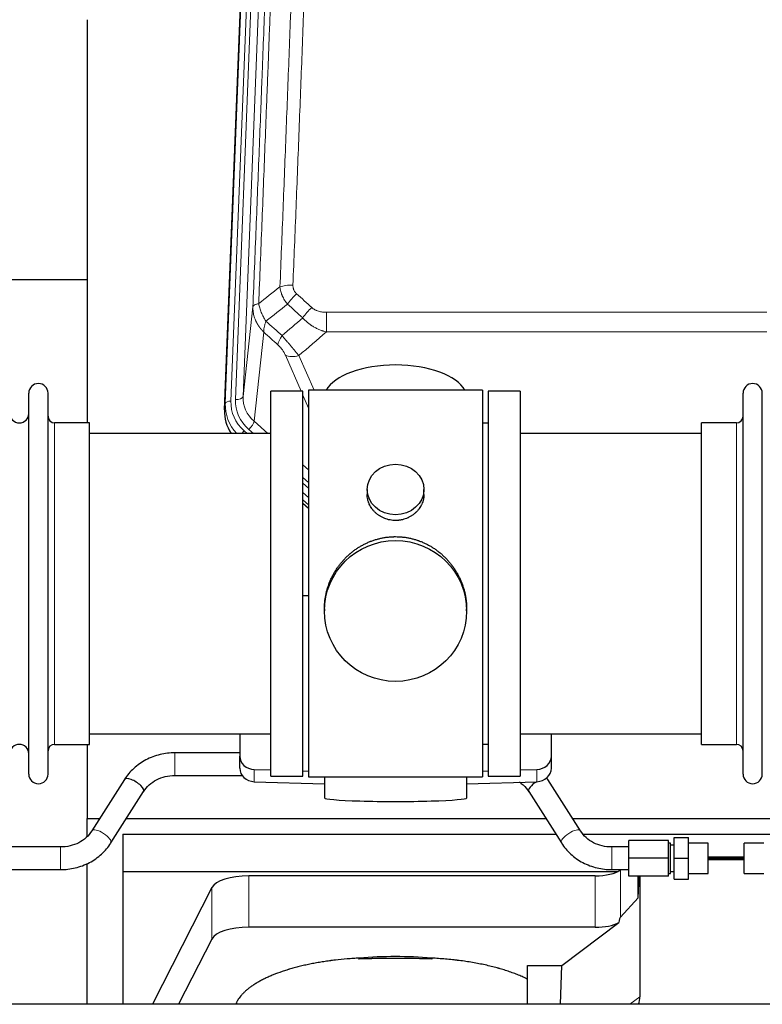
# Model space of a CAD drawing. Header units: inches. Extents: x 0 to 23760, y -13 to 16800.
# Tile 27 of 207: x 4085 to 4478, y 7582 to 8103. Entities that reach past the tile are written whole.
import ezdxf

# ---------------------------------------------------------------- set-up
doc = ezdxf.new("R2010")
doc.units = ezdxf.units.IN
doc.layers.add('254', color=7, linetype='Continuous', true_color=0xffffff)

msp = doc.modelspace()

# ---------------------------------------------------------------- linework, layer by layer
at = {"layer": '254', "color": 110, "linetype": 'Continuous', "lineweight": 13}
for p, q in [((4193.824, 7900.038), (4206.935, 8233.06)), ((4209.929, 8234.28), (4196.818, 7901.258)), ((4199.21, 7902.094), (4212.276, 8233.988)), ((4216.268, 8235.614), (4203.202, 7903.721)), ((4203.202, 7903.721), (4208.449, 7951.127)), ((4247.379, 7948.326), (4247.379, 7937.895)), ((4247.379, 7948.326), (4480.551, 7948.326)), ((4214.264, 7937.775), (4209.039, 7890.575)), ((4480.551, 7937.895), (4247.379, 7937.895)), ((4234.003, 7906.594), (4225.691, 7925.525)), ((4232.752, 7925.375), (4240.81, 7907.023)), ((4237.965, 7897.569), (4234.966, 7904.401)), ((4193.443, 7896.601), (4193.824, 7900.038)), ((4103.465, 7719.444), (4103.465, 7889.744)), ((4206.215, 7886.32), (4208.724, 7884.094)), ((4209.039, 7890.575), (4216.347, 7884.094)), ((4464.465, 7880.123), (4464.465, 7889.744)), ((4203.823, 7885.484), (4205.39, 7884.094)), ((4464.465, 7719.444), (4464.465, 7880.123)), ((4234.965, 7867.579), (4237.965, 7864.918)), ((4234.965, 7860.818), (4237.965, 7858.157)), ((4234.965, 7857.861), (4237.965, 7855.2)), ((4237.965, 7850.129), (4234.965, 7852.79)), ((4234.965, 7847.282), (4237.965, 7844.621)), ((4167.143, 7702.945), (4167.143, 7714.945)), ((4209.186, 7699.677), (4209.186, 7706.141)), ((4358.745, 7699.677), (4358.745, 7706.141)), ((4106.522, 7653.098), (4106.522, 7665.098)), ((4398.522, 7653.098), (4398.522, 7665.098)), ((4403.038, 7627.985), (4403.038, 7652.876)), ((4206.33, 7622.523), (4206.33, 7649.777)), ((4389.721, 7622.523), (4389.721, 7649.777)), ((4186.699, 7616.332), (4186.699, 7643.586)), ((4407.984, 7581.744), (4413.336, 7585.764))]:
    msp.add_line(p, q, dxfattribs=at)
at = {"layer": '254', "color": 2, "linetype": 'Continuous', "lineweight": 25}
for p, q in [((4193.443, 7896.601), (4206.561, 8229.802)), ((4120.625, 8103.321), (4120.625, 7889.744)), ((4120.673, 7965.464), (4048.64, 7965.464)), ((4089.765, 7703.694), (4089.765, 7905.494)), ((4099.965, 7703.694), (4099.965, 7905.494)), ((4217.965, 7702.594), (4217.965, 7906.594)), ((4234.965, 7906.594), (4217.965, 7906.594)), ((4234.965, 7702.594), (4234.965, 7906.594)), ((4237.965, 7907.024), (4237.965, 7702.164)), ((4329.965, 7907.024), (4237.965, 7907.024)), ((4329.965, 7907.024), (4329.965, 7702.164)), ((4332.965, 7906.594), (4332.965, 7702.594)), ((4349.965, 7906.594), (4332.965, 7906.594)), ((4349.965, 7906.594), (4349.965, 7702.594)), ((4467.965, 7894.093), (4467.965, 7905.494)), ((4478.165, 7894.093), (4478.165, 7905.494)), ((4467.965, 7703.694), (4467.965, 7894.093)), ((4478.165, 7703.694), (4478.165, 7894.093)), ((4121.965, 7889.744), (4103.465, 7889.744)), ((4121.965, 7719.444), (4121.965, 7889.744)), ((4332.965, 7889.594), (4329.965, 7889.594)), ((4445.965, 7880.123), (4445.965, 7889.744)), ((4464.465, 7889.744), (4445.965, 7889.744)), ((4217.965, 7884.094), (4121.965, 7884.094)), ((4445.965, 7884.094), (4349.965, 7884.094)), ((4445.965, 7719.444), (4445.965, 7880.123)), ((4268.918, 7854.463), (4268.918, 7851.89)), ((4299.013, 7851.878), (4299.013, 7854.463)), ((4237.965, 7846.353), (4234.965, 7849.015)), ((4234.965, 7847.015), (4237.965, 7844.353)), ((4237.966, 7798.197), (4234.966, 7798.105)), ((4246.326, 7791.243), (4246.326, 7790.105)), ((4321.605, 7790.105), (4321.605, 7791.243)), ((4121.965, 7725.094), (4217.965, 7725.094)), ((4201.465, 7725.094), (4201.465, 7713.233)), ((4349.965, 7725.094), (4445.965, 7725.094)), ((4366.465, 7713.233), (4366.465, 7725.094)), ((4103.465, 7719.444), (4121.965, 7719.444)), ((4120.625, 7719.447), (4120.625, 7680.24)), ((4329.965, 7719.594), (4332.965, 7719.594)), ((4445.965, 7719.444), (4464.465, 7719.444)), ((4201.465, 7714.945), (4167.143, 7714.945)), ((4201.465, 7706.769), (4201.465, 7713.233)), ((4366.465, 7706.769), (4366.465, 7713.233)), ((4209.186, 7706.141), (4217.966, 7705.869)), ((4234.966, 7705.343), (4237.966, 7705.25)), ((4329.965, 7705.25), (4332.964, 7705.343)), ((4349.965, 7705.869), (4358.745, 7706.141)), ((4140.432, 7700.84), (4123.112, 7673.651)), ((4167.143, 7702.945), (4202.727, 7702.945)), ((4209.186, 7699.677), (4246.302, 7698.527)), ((4217.965, 7702.594), (4234.965, 7702.594)), ((4237.965, 7702.164), (4285.277, 7702.164)), ((4246.301, 7702.164), (4246.301, 7691.1)), ((4285.277, 7702.164), (4329.965, 7702.164)), ((4321.628, 7698.527), (4358.745, 7699.677)), ((4321.629, 7691.1), (4321.629, 7702.164)), ((4332.965, 7702.594), (4349.965, 7702.594)), ((4381.931, 7673.651), (4364.611, 7700.84)), ((4133.233, 7667.203), (4150.553, 7694.393)), ((4354.49, 7694.393), (4371.811, 7667.203)), ((4120.625, 7670.664), (4120.625, 7680.24)), ((4120.625, 7680.24), (4127.313, 7680.24)), ((4141.541, 7680.24), (4363.512, 7680.24)), ((4377.733, 7680.24), (4608.625, 7680.24)), ((4139.625, 7671.929), (4139.625, 7652.126)), ((4139.625, 7671.929), (4368.795, 7671.929)), ((4383.361, 7671.929), (4569.625, 7671.929)), ((4407.522, 7659.098), (4407.522, 7668.598)), ((4428.522, 7668.598), (4407.522, 7668.598)), ((4428.522, 7659.098), (4428.522, 7668.598)), ((4431.522, 7659.098), (4431.522, 7670.098)), ((4431.522, 7670.098), (4439.022, 7670.098)), ((4439.022, 7659.098), (4439.022, 7670.098)), ((4106.522, 7665.098), (3950.522, 7665.098)), ((4407.522, 7665.098), (4398.522, 7665.098)), ((4429.522, 7667.098), (4428.522, 7667.098)), ((4429.522, 7651.098), (4429.522, 7667.098)), ((4431.522, 7666.098), (4429.522, 7666.098)), ((4449.522, 7667.098), (4439.022, 7667.098)), ((4449.522, 7651.098), (4449.522, 7667.098)), ((4479.022, 7667.098), (4468.522, 7667.098)), ((4468.522, 7651.098), (4468.522, 7667.098)), ((4407.522, 7649.598), (4407.522, 7659.098)), ((4428.522, 7659.098), (4407.522, 7659.098)), ((4428.522, 7649.598), (4428.522, 7659.098)), ((4431.522, 7648.098), (4431.522, 7659.098)), ((4431.522, 7659.098), (4439.022, 7659.098)), ((4439.022, 7648.098), (4439.022, 7659.098)), ((4468.522, 7659.755), (4449.522, 7659.755)), ((4468.522, 7659.101), (4449.522, 7659.101)), ((4449.522, 7659.096), (4468.522, 7659.096)), ((4449.522, 7658.452), (4468.521, 7658.452)), ((3950.522, 7653.098), (4106.522, 7653.098)), ((4120.625, 7581.744), (4120.625, 7656.343)), ((4139.625, 7652.126), (4139.625, 7581.746)), ((4139.625, 7652.126), (4401.818, 7652.126)), ((4398.522, 7653.098), (4407.522, 7653.098)), ((4403.339, 7653.098), (4403.038, 7652.876)), ((4429.522, 7652.098), (4431.522, 7652.098)), ((4389.721, 7649.777), (4206.33, 7649.777)), ((4428.522, 7649.598), (4407.522, 7649.598)), ((4412.356, 7638.131), (4412.356, 7649.598)), ((4412.356, 7638.131), (4412.909, 7649.598)), ((4413.336, 7649.598), (4413.336, 7585.764)), ((4428.522, 7651.098), (4429.522, 7651.098)), ((4431.522, 7648.098), (4439.022, 7648.098)), ((4439.022, 7651.098), (4449.522, 7651.098)), ((4468.522, 7651.098), (4479.022, 7651.098)), ((4186.699, 7643.586), (4155.235, 7581.745)), ((4403.038, 7627.985), (4412.356, 7638.131)), ((4389.721, 7622.523), (4206.33, 7622.523)), ((4371.949, 7602.36), (4402.202, 7625.079)), ((4186.699, 7616.332), (4169.101, 7581.744)), ((4353.912, 7581.743), (4353.912, 7602.36)), ((4353.912, 7602.36), (4371.949, 7602.36)), ((4371.346, 7581.744), (4371.949, 7602.36)), ((6190.022, 7581.744), (3288.022, 7581.744))]:
    msp.add_line(p, q, dxfattribs=at)
for centre, radius, start, end in [((4094.865, 7905.494), 5.1, 0, 180), ((4473.065, 7905.494), 5.1, 0, 180), ((4084.765, 7894.744), 5, 180, 0), ((4103.465, 7893.244), 3.5, 180, 270), ((4464.465, 7893.244), 3.5, 270, 0), ((4084.765, 7714.444), 5, 0, 180), ((4103.465, 7715.944), 3.5, 90, 180), ((4464.465, 7715.944), 3.5, 0, 90), ((4094.865, 7703.694), 5.1, 180, 0), ((4473.065, 7703.694), 5.1, 180, 0)]:
    msp.add_arc(centre, radius, start, end, dxfattribs=at)
at = {"layer": '254', "color": 110, "linetype": 'Continuous', "lineweight": 13}
for centre, major_axis, ratio, start_param, end_param in [((4229.64, 7958.418), (9.992, -0.404), 0.431453, 1.5882535, 2.3480729), ((4231.612, 7953.824), (-6.729, -7.397), 0.3051216, 4.388767, 5.1358022), ((4239.621, 7946.532), (6.736, 7.391), 0.3030979, 1.2497453, 1.9956357), ((4228.665, 7937.145), (6.719, 7.407), 0.3029797, 1.994528, 2.7400357), ((4232.752, 7931.547), (9.156, 4.02), 0.5833249, 3.617995, 4.4616661), ((4223.229, 7901.375), (-24.034, -0.11), 0.8859493, 6.2442616, 7.0633748), ((4199.21, 7903.941), (-3.997, 0.157), 0.4614673, 1.5889619, 3.1073983), ((4223.229, 7903.222), (-20.033, -0.591), 0.8872905, 6.2219242, 7.0410373), ((4220.837, 7899.155), (27.029, -0.244), 0.8851019, 3.1148362, 3.8326992), ((4196.818, 7899.873), (-2.998, 0.118), 0.4614673, 4.7305545, 6.248991), ((4220.837, 7900.54), (-24.034, -0.11), 0.8859493, 6.2442616, 7.0633748), ((4206.215, 7888.167), (-2.654, -2.992), 0.3265056, 1.2180917, 2.7365282), ((4203.823, 7884.099), (-1.991, -2.244), 0.3265056, 4.3596844, 4.9963838), ((4128.172, 7670.427), (5.06, -3.224), 0.3659982, 0, 3.1309898), ((4376.871, 7670.427), (-5.06, -3.224), 0.3659982, 3.1521955, 6.2831853)]:
    msp.add_ellipse(centre, major_axis=major_axis, ratio=ratio, start_param=start_param, end_param=end_param, dxfattribs=at)
at = {"layer": '254', "color": 2, "linetype": 'Continuous', "lineweight": 25}
for centre, major_axis, ratio, start_param, end_param in [((4283.965, 7903.052), (-37.64, 0), 0.4617486, 3.372107, 6.0525728), ((4220.465, 7895.792), (-27.038, -0.124), 0.8859493, 6.2442616, 6.7882167), ((4209.465, 7713.233), (-8, 0), 0.8870108, 0, 1.5358897), ((4358.465, 7713.233), (-8, 0), 0.8870108, 1.6057029, 3.1415927), ((4209.465, 7706.769), (-8, 0), 0.8870108, 0, 1.5358897), ((4358.465, 7706.769), (-8, 0), 0.8870108, 1.6057029, 3.1415927), ((4145.493, 7697.616), (5.06, -3.224), 0.3659982, 0, 3.1415927), ((4359.551, 7697.616), (-5.06, -3.224), 0.3659982, 4.6468082, 6.2831853), ((4359.551, 7697.616), (-5.06, -3.224), 0.3659982, 3.1415927, 3.5907422), ((4283.965, 7691.1), (-37.664, 0), 0.0504434, 0, 3.1415927), ((4389.721, 7655.517), (-15, 0), 0.3826834, 1.5707963, 2.6633841), ((4206.33, 7642.124), (20, 0), 0.3826834, 1.5707963, 2.9492947), ((4389.721, 7281.753), (-13.469, -346.314), 0.0190642, 3.1640389, 3.2737854), ((4206.33, 7614.869), (20, 0), 0.3826834, 1.5707963, 2.9492947), ((4389.721, 7628.263), (-15, 0), 0.3826834, 1.5707963, 2.5536377), ((4283.962, 7573.911), (86.5, 0), 0.3826834, 1.3483772, 1.7943795), ((4394.241, 7586.365), (19.053, -1.602), 0.7899984, 6.0790009, 6.3495024)]:
    msp.add_ellipse(centre, major_axis=major_axis, ratio=ratio, start_param=start_param, end_param=end_param, dxfattribs=at)
for centre, major_axis, ratio in [((4283.965, 7854.463), (15.048, 0), 0.8870108), ((4283.965, 7790.105), (-37.64, 0), 0.9914449)]:
    msp.add_ellipse(centre, major_axis=major_axis, ratio=ratio, dxfattribs=at)
at = {"layer": '254', "color": 110, "linetype": 'Continuous', "lineweight": 13}
for points, knots in [([(4222.757, 7961.774), (4223.315, 7975.587), (4224.417, 8003.083), (4226.027, 8043.935), (4227.07, 8070.909), (4227.842, 8091.041), (4228.225, 8101.083), (4228.604, 8111.089), (4228.855, 8117.751), (4228.981, 8121.078), (4229.605, 8137.692), (4230.097, 8150.912), (4230.823, 8170.636), (4231.063, 8177.192), (4231.54, 8190.266), (4231.776, 8196.785), (4232.479, 8216.283), (4233.401, 8242.129), (4234.292, 8267.675), (4234.731, 8280.372)], [0, 0, 0, 0, 0.125, 0.25, 0.375, 0.375, 0.4375, 0.46875, 0.46875, 0.5, 0.5, 0.625, 0.625, 0.6875, 0.6875, 0.75, 0.75, 0.875, 1, 1, 1, 1]), ([(4241.598, 8281.738), (4241.161, 8269.025), (4240.27, 8243.447), (4239.35, 8217.567), (4238.648, 8198.044), (4238.412, 8191.518), (4237.936, 8178.427), (4237.696, 8171.863), (4236.971, 8152.113), (4236.479, 8138.876), (4235.856, 8122.241), (4235.731, 8118.91), (4235.479, 8112.239), (4235.101, 8102.221), (4234.719, 8092.167), (4233.948, 8072.008), (4232.906, 8045), (4231.298, 8004.096), (4230.197, 7976.566), (4229.64, 7962.735)], [0, 0, 0, 0, 0.125, 0.25, 0.25, 0.3125, 0.3125, 0.375, 0.375, 0.5, 0.5, 0.53125, 0.53125, 0.5625, 0.625, 0.625, 0.75, 0.875, 1, 1, 1, 1]), ([(4208.449, 7951.127), (4209.019, 7965.127), (4210.144, 7992.994), (4211.238, 8020.598), (4212.047, 8041.202), (4212.449, 8051.479), (4212.913, 8063.426), (4213.11, 8068.537), (4213.242, 8071.942), (4213.308, 8073.643), (4213.635, 8082.145), (4214.026, 8092.321), (4214.476, 8104.147), (4214.668, 8109.205), (4214.796, 8112.575), (4214.859, 8114.259), (4215.432, 8129.402), (4216.433, 8156.171), (4217.888, 8195.865), (4219.294, 8235.098), (4220.2, 8260.948), (4220.645, 8273.795)], [0, 0, 0, 0, 0.125, 0.25, 0.25, 0.3125, 0.34375, 0.359375, 0.359375, 0.375, 0.375, 0.4375, 0.46875, 0.484375, 0.484375, 0.5, 0.5, 0.625, 0.75, 0.875, 1, 1, 1, 1]), ([(4223.734, 8276.803), (4223.678, 8275.191), (4223.622, 8273.578), (4223.51, 8270.349), (4223.342, 8265.502), (4222.946, 8254.167), (4222.603, 8244.407), (4221.909, 8224.831), (4220.969, 8198.575), (4219.511, 8158.73), (4218.506, 8131.859), (4217.932, 8116.658), (4217.869, 8114.967), (4217.741, 8111.585), (4217.548, 8106.507), (4217.097, 8094.637), (4216.705, 8084.422), (4216.377, 8075.888), (4216.311, 8074.18), (4216.179, 8070.762), (4215.981, 8065.632), (4215.515, 8053.64), (4215.113, 8043.324), (4214.301, 8022.642), (4213.204, 7994.933), (4212.076, 7966.96), (4211.505, 7952.907)], [0, 0, 0, 0, 0.015625, 0.015625, 0.03125, 0.0625, 0.125, 0.125, 0.25, 0.375, 0.5, 0.5, 0.515625, 0.515625, 0.53125, 0.5625, 0.625, 0.625, 0.640625, 0.640625, 0.65625, 0.6875, 0.75, 0.75, 0.875, 1, 1, 1, 1]), ([(4226.789, 7952.657), (4226.499, 7953.001), (4226.222, 7953.352), (4225.893, 7953.8), (4225.828, 7953.89), (4225.7, 7954.071), (4225.637, 7954.161), (4225.45, 7954.435), (4225.33, 7954.618), (4224.98, 7955.171), (4224.546, 7955.918), (4224.173, 7956.681), (4223.917, 7957.26), (4223.836, 7957.454), (4223.72, 7957.747), (4223.682, 7957.845), (4223.609, 7958.041), (4223.573, 7958.139), (4223.401, 7958.63), (4223.28, 7959.022), (4223.073, 7959.808), (4222.899, 7960.594), (4222.793, 7961.381), (4222.757, 7961.774)], [0, 0, 0, 0, 0.125, 0.125, 0.15625, 0.15625, 0.1875, 0.1875, 0.25, 0.25, 0.375, 0.5, 0.5, 0.5625, 0.5625, 0.59375, 0.59375, 0.625, 0.625, 0.75, 0.75, 0.875, 1, 1, 1, 1]), ([(4231.612, 7958.123), (4231.446, 7958.275), (4231.288, 7958.434), (4231.101, 7958.642), (4231.065, 7958.683), (4230.993, 7958.768), (4230.957, 7958.811), (4230.853, 7958.94), (4230.786, 7959.028), (4230.593, 7959.294), (4230.359, 7959.659), (4230.168, 7960.044), (4230.042, 7960.34), (4230.003, 7960.441), (4229.949, 7960.593), (4229.931, 7960.644), (4229.898, 7960.746), (4229.882, 7960.798), (4229.806, 7961.055), (4229.758, 7961.262), (4229.685, 7961.678), (4229.661, 7961.888), (4229.634, 7962.31), (4229.631, 7962.522), (4229.64, 7962.735)], [0, 0, 0, 0, 0.125, 0.125, 0.15625, 0.15625, 0.1875, 0.1875, 0.25, 0.25, 0.375, 0.5, 0.5, 0.5625, 0.5625, 0.59375, 0.59375, 0.625, 0.625, 0.75, 0.75, 0.875, 0.875, 1, 1, 1, 1]), ([(4214.264, 7937.775), (4214.247, 7937.792), (4214.213, 7937.826), (4214.161, 7937.876), (4214.11, 7937.927), (4214.059, 7937.977), (4214.008, 7938.028), (4213.957, 7938.08), (4213.907, 7938.131), (4213.856, 7938.183), (4213.806, 7938.234), (4213.756, 7938.286), (4213.706, 7938.338), (4213.656, 7938.39), (4213.607, 7938.443), (4213.557, 7938.495), (4213.508, 7938.548), (4213.459, 7938.601), (4213.41, 7938.654), (4213.361, 7938.707), (4213.312, 7938.761), (4213.264, 7938.814), (4213.216, 7938.868), (4213.168, 7938.922), (4213.12, 7938.976), (4213.072, 7939.03), (4213.024, 7939.085), (4212.977, 7939.139), (4212.93, 7939.194), (4212.883, 7939.249), (4212.836, 7939.304), (4212.789, 7939.359), (4212.743, 7939.415), (4212.696, 7939.47), (4212.65, 7939.526), (4212.604, 7939.582), (4212.559, 7939.638), (4212.513, 7939.694), (4212.468, 7939.751), (4212.423, 7939.807), (4212.378, 7939.864), (4212.333, 7939.921), (4212.288, 7939.978), (4212.244, 7940.035), (4212.2, 7940.093), (4212.156, 7940.15), (4212.112, 7940.208), (4212.069, 7940.266), (4212.025, 7940.324), (4211.982, 7940.382), (4211.939, 7940.44), (4211.896, 7940.499), (4211.854, 7940.557), (4211.811, 7940.616), (4211.769, 7940.675), (4211.727, 7940.734), (4211.686, 7940.793), (4211.644, 7940.853), (4211.603, 7940.912), (4211.562, 7940.972), (4211.521, 7941.032), (4211.48, 7941.092), (4211.44, 7941.152), (4211.4, 7941.212), (4211.36, 7941.273), (4211.32, 7941.333), (4211.281, 7941.394), (4211.241, 7941.455), (4211.202, 7941.516), (4211.163, 7941.577), (4211.125, 7941.639), (4211.086, 7941.7), (4211.048, 7941.762), (4211.01, 7941.823), (4210.973, 7941.885), (4210.935, 7941.947), (4210.898, 7942.01), (4210.861, 7942.072), (4210.824, 7942.134), (4210.788, 7942.197), (4210.751, 7942.26), (4210.715, 7942.323), (4210.679, 7942.386), (4210.644, 7942.449), (4210.609, 7942.512), (4210.574, 7942.576), (4210.539, 7942.639), (4210.504, 7942.703), (4210.47, 7942.767), (4210.436, 7942.831), (4210.402, 7942.895), (4210.368, 7942.959), (4210.335, 7943.023), (4210.302, 7943.088), (4210.269, 7943.153), (4210.236, 7943.217), (4210.204, 7943.282), (4210.172, 7943.347), (4210.14, 7943.412), (4210.109, 7943.478), (4210.078, 7943.543), (4210.046, 7943.608), (4210.016, 7943.674), (4209.985, 7943.74), (4209.955, 7943.806), (4209.925, 7943.872), (4209.895, 7943.938), (4209.866, 7944.004), (4209.668, 7944.455), (4209.334, 7945.305), (4208.945, 7946.573), (4208.659, 7947.872), (4208.482, 7949.194), (4208.438, 7950.121), (4208.439, 7950.645), (4208.44, 7950.766), (4208.442, 7950.886), (4208.445, 7951.006), (4208.448, 7951.087), (4208.449, 7951.127)], [0, 0, 0, 0, 0.0045083, 0.0090195, 0.0135338, 0.0180512, 0.0225715, 0.0270949, 0.0316214, 0.0361509, 0.0406834, 0.0452189, 0.0497575, 0.0542992, 0.0588439, 0.0633916, 0.0679424, 0.0724963, 0.0770532, 0.0816132, 0.0861762, 0.0907423, 0.0953114, 0.0998837, 0.104459, 0.1090373, 0.1136188, 0.1182033, 0.1227909, 0.1273815, 0.1319753, 0.1365721, 0.141172, 0.145775, 0.1503811, 0.1549903, 0.1596025, 0.1642179, 0.1688364, 0.1734579, 0.1780826, 0.1827103, 0.1873412, 0.1919752, 0.1966123, 0.2012524, 0.2058957, 0.2105422, 0.2151917, 0.2198443, 0.2245001, 0.229159, 0.233821, 0.2384861, 0.2431544, 0.2478258, 0.2525003, 0.2571779, 0.2618587, 0.2665427, 0.2712297, 0.2759199, 0.2806133, 0.2853097, 0.2900094, 0.2947122, 0.2994181, 0.3041272, 0.3088394, 0.3135548, 0.3182733, 0.322995, 0.3277199, 0.3324479, 0.3371791, 0.3419135, 0.346651, 0.3513917, 0.3561355, 0.3608826, 0.3656328, 0.3703861, 0.3751427, 0.3799024, 0.3846654, 0.3894315, 0.3942008, 0.3989732, 0.4037489, 0.4085278, 0.4133098, 0.4180951, 0.4228835, 0.4276751, 0.43247, 0.437268, 0.4420692, 0.4468737, 0.4516813, 0.4564922, 0.4613063, 0.4661235, 0.470944, 0.4757677, 0.4805947, 0.4854248, 0.4902582, 0.4950947, 0.4999345, 0.5888915, 0.6791125, 0.7706071, 0.8633844, 0.9574535, 0.965938, 0.9744348, 0.9829441, 0.9914659, 1, 1, 1, 1]), ([(4211.505, 7952.907), (4211.278, 7952.871), (4211.062, 7952.829), (4210.652, 7952.733), (4210.458, 7952.68), (4210.094, 7952.564), (4209.924, 7952.5), (4209.61, 7952.365), (4209.465, 7952.292), (4209.204, 7952.139), (4209.087, 7952.058), (4208.881, 7951.889), (4208.792, 7951.8), (4208.569, 7951.526), (4208.479, 7951.331), (4208.449, 7951.127)], [0, 0, 0, 0, 0.125, 0.125, 0.25, 0.25, 0.375, 0.375, 0.5, 0.5, 0.625, 0.625, 0.75, 0.75, 1, 1, 1, 1]), ([(4215.37, 7943.661), (4214.867, 7944.41), (4214.405, 7945.176), (4213.778, 7946.338), (4213.581, 7946.728), (4213.209, 7947.509), (4213.034, 7947.9), (4212.546, 7949.074), (4212.269, 7949.856), (4211.812, 7951.4), (4211.633, 7952.163), (4211.505, 7952.907)], [0, 0, 0, 0, 0.25, 0.25, 0.375, 0.375, 0.5, 0.5, 0.75, 0.75, 1, 1, 1, 1]), ([(4247.379, 7948.326), (4247.025, 7948.326), (4246.672, 7948.337), (4246.231, 7948.364), (4246.143, 7948.37), (4245.967, 7948.383), (4245.879, 7948.391), (4245.615, 7948.416), (4245.44, 7948.435), (4244.918, 7948.502), (4244.574, 7948.559), (4243.891, 7948.698), (4243.553, 7948.78), (4242.886, 7948.975), (4242.556, 7949.086), (4242.19, 7949.231), (4242.15, 7949.247), (4242.069, 7949.28), (4241.949, 7949.331), (4241.671, 7949.453), (4241.439, 7949.566), (4240.985, 7949.805), (4240.693, 7949.979), (4240.137, 7950.363), (4239.871, 7950.573), (4239.621, 7950.802)], [0, 0, 0, 0, 0.125, 0.125, 0.15625, 0.15625, 0.1875, 0.1875, 0.25, 0.25, 0.375, 0.375, 0.5, 0.5, 0.625, 0.625, 0.640625, 0.640625, 0.65625, 0.6875, 0.75, 0.75, 0.875, 0.875, 1, 1, 1, 1]), ([(4214.264, 7937.775), (4214.218, 7938.147), (4214.209, 7938.559), (4214.25, 7939.224), (4214.272, 7939.454), (4214.335, 7939.928), (4214.375, 7940.172), (4214.471, 7940.673), (4214.528, 7940.93), (4214.657, 7941.454), (4214.729, 7941.721), (4214.888, 7942.263), (4214.975, 7942.539), (4215.163, 7943.096), (4215.263, 7943.378), (4215.37, 7943.661)], [0, 0, 0, 0, 0.25, 0.25, 0.375, 0.375, 0.5, 0.5, 0.625, 0.625, 0.75, 0.75, 0.875, 0.875, 1, 1, 1, 1]), ([(4247.379, 7937.895), (4246.782, 7938.047), (4246.114, 7938.241), (4245.45, 7938.461), (4245.303, 7938.511), (4245.229, 7938.536), (4245.009, 7938.612), (4244.862, 7938.664), (4244.425, 7938.824), (4244.135, 7938.936), (4243.273, 7939.286), (4242.708, 7939.538), (4241.595, 7940.083), (4241.048, 7940.375), (4240.242, 7940.846), (4239.843, 7941.089), (4239.449, 7941.344), (4239.253, 7941.473), (4239.188, 7941.517), (4239.058, 7941.605), (4238.993, 7941.649), (4238.414, 7942.048), (4237.918, 7942.42), (4236.963, 7943.197), (4236.504, 7943.603), (4235.624, 7944.448), (4235.204, 7944.888), (4234.803, 7945.346)], [0, 0, 0, 0, 0.125, 0.140625, 0.140625, 0.15625, 0.15625, 0.1875, 0.1875, 0.25, 0.25, 0.375, 0.375, 0.5, 0.5, 0.5625, 0.59375, 0.59375, 0.609375, 0.609375, 0.625, 0.625, 0.75, 0.75, 0.875, 0.875, 1, 1, 1, 1]), ([(4232.752, 7925.375), (4232.43, 7925.776), (4232.1, 7926.185), (4231.423, 7927.018), (4231.075, 7927.442), (4230.541, 7928.091), (4230.361, 7928.31), (4230.088, 7928.64), (4229.996, 7928.751), (4229.858, 7928.918), (4229.811, 7928.974), (4229.719, 7929.085), (4229.672, 7929.141), (4229.254, 7929.644), (4228.503, 7930.542), (4227.738, 7931.447), (4227.159, 7932.129), (4226.965, 7932.357), (4226.673, 7932.699), (4226.575, 7932.814), (4226.429, 7932.985), (4226.38, 7933.042), (4226.282, 7933.157), (4226.233, 7933.214), (4225.792, 7933.727), (4225.403, 7934.179), (4224.627, 7935.073), (4224.241, 7935.517), (4223.857, 7935.955)], [0, 0, 0, 0, 0.125, 0.125, 0.25, 0.25, 0.3125, 0.3125, 0.34375, 0.34375, 0.359375, 0.359375, 0.375, 0.375, 0.5, 0.625, 0.625, 0.6875, 0.6875, 0.71875, 0.71875, 0.734375, 0.734375, 0.75, 0.75, 0.875, 0.875, 1, 1, 1, 1]), ([(4221.604, 7931.123), (4221.823, 7930.924), (4222.039, 7930.717), (4222.465, 7930.288), (4222.675, 7930.066), (4222.933, 7929.777), (4222.984, 7929.719), (4223.086, 7929.602), (4223.237, 7929.426), (4223.383, 7929.248), (4223.67, 7928.892), (4223.852, 7928.652), (4224.202, 7928.167), (4224.369, 7927.922), (4224.549, 7927.644), (4224.568, 7927.613), (4224.608, 7927.551), (4224.666, 7927.458), (4224.799, 7927.244), (4224.906, 7927.061), (4225.114, 7926.699), (4225.242, 7926.46), (4225.48, 7925.988), (4225.59, 7925.755), (4225.691, 7925.525)], [0, 0, 0, 0, 0.125, 0.125, 0.25, 0.25, 0.28125, 0.28125, 0.3125, 0.375, 0.375, 0.5, 0.5, 0.625, 0.625, 0.640625, 0.640625, 0.65625, 0.6875, 0.75, 0.75, 0.875, 0.875, 1, 1, 1, 1])]:
    msp.add_open_spline(points, degree=3, knots=knots, dxfattribs=at)
for points in [[(4211.505, 7952.907), (4215.254, 7955.867), (4219.004, 7958.823), (4222.757, 7961.774)], [(4231.612, 7958.123), (4234.282, 7955.685), (4236.951, 7953.244), (4239.621, 7950.802)], [(4226.789, 7952.657), (4222.981, 7949.663), (4219.174, 7946.664), (4215.37, 7943.661)], [(4234.803, 7945.346), (4232.132, 7947.785), (4229.461, 7950.222), (4226.789, 7952.657)], [(4215.37, 7943.661), (4218.199, 7941.095), (4221.028, 7938.526), (4223.857, 7935.955)], [(4223.857, 7935.955), (4227.508, 7939.084), (4231.156, 7942.214), (4234.803, 7945.346)], [(4221.604, 7931.123), (4219.157, 7933.342), (4216.711, 7935.56), (4214.264, 7937.775)], [(4247.379, 7937.895), (4242.507, 7933.719), (4237.631, 7929.546), (4232.752, 7925.375)]]:
    msp.add_open_spline(points, degree=3, dxfattribs=at)
at = {"layer": '254', "color": 2, "linetype": 'Continuous', "lineweight": 25}
for points, knots in [([(4299.013, 7851.88), (4299.013, 7851.45), (4298.989, 7851.018), (4298.929, 7850.472), (4298.915, 7850.361), (4298.885, 7850.14), (4298.835, 7849.81), (4298.772, 7849.482), (4298.627, 7848.83), (4298.508, 7848.4), (4298.223, 7847.549), (4298.058, 7847.128), (4297.775, 7846.504), (4297.675, 7846.297), (4297.542, 7846.04), (4297.515, 7845.989), (4297.461, 7845.886), (4297.378, 7845.734), (4297.293, 7845.583), (4297.002, 7845.083), (4296.749, 7844.695), (4296.205, 7843.941), (4295.914, 7843.576), (4295.447, 7843.047), (4295.286, 7842.873), (4295.038, 7842.617), (4294.912, 7842.49), (4294.783, 7842.365), (4294.697, 7842.282), (4294.653, 7842.241), (4294.259, 7841.872), (4293.894, 7841.562), (4293.136, 7840.977), (4292.743, 7840.702), (4291.929, 7840.188), (4291.508, 7839.949), (4290.963, 7839.672), (4290.854, 7839.618), (4290.632, 7839.512), (4290.521, 7839.46), (4290.185, 7839.309), (4289.959, 7839.214), (4289.276, 7838.945), (4288.814, 7838.787), (4287.876, 7838.516), (4287.4, 7838.401), (4286.676, 7838.263), (4286.433, 7838.223), (4286.066, 7838.17), (4285.943, 7838.154), (4285.758, 7838.132), (4285.696, 7838.125), (4285.572, 7838.112), (4285.511, 7838.106), (4284.955, 7838.053), (4284.462, 7838.03), (4283.48, 7838.03), (4282.99, 7838.053), (4282.012, 7838.144), (4281.525, 7838.213), (4280.917, 7838.328), (4280.795, 7838.352), (4280.553, 7838.404), (4280.19, 7838.486), (4279.833, 7838.58), (4279.127, 7838.784), (4278.665, 7838.942), (4277.759, 7839.298), (4277.315, 7839.497), (4276.663, 7839.826), (4276.448, 7839.941), (4276.129, 7840.122), (4276.024, 7840.183), (4275.814, 7840.309), (4275.71, 7840.372), (4275.197, 7840.696), (4274.802, 7840.972), (4274.045, 7841.555), (4273.682, 7841.863), (4272.988, 7842.511), (4272.657, 7842.851), (4272.302, 7843.252), (4272.263, 7843.297), (4272.186, 7843.387), (4272.07, 7843.522), (4271.808, 7843.842), (4271.596, 7844.121), (4271.186, 7844.687), (4270.934, 7845.074), (4270.471, 7845.868), (4270.261, 7846.274), (4269.976, 7846.898), (4269.887, 7847.109), (4269.761, 7847.428), (4269.72, 7847.535), (4269.643, 7847.748), (4269.605, 7847.855), (4269.425, 7848.391), (4269.306, 7848.821), (4269.113, 7849.687), (4269.041, 7850.123), (4268.967, 7850.779), (4268.949, 7850.998), (4268.93, 7851.328), (4268.923, 7851.493), (4268.92, 7851.659), (4268.918, 7851.769), (4268.918, 7851.824), (4268.918, 7851.882), (4268.918, 7851.885), (4268.918, 7851.887)], [0, 0, 0, 0, 0.0308202, 0.0308202, 0.0386347, 0.0386347, 0.0464491, 0.062078, 0.062078, 0.0933358, 0.0933358, 0.1245936, 0.1245936, 0.1402226, 0.1402226, 0.1441298, 0.1441298, 0.148037, 0.1558515, 0.1558515, 0.1871093, 0.1871093, 0.2183671, 0.2183671, 0.233996, 0.233996, 0.2418105, 0.2457177, 0.2457177, 0.2496249, 0.2496249, 0.2808827, 0.2808827, 0.3121405, 0.3121405, 0.3433983, 0.3433983, 0.3512128, 0.3512128, 0.3590273, 0.3590273, 0.3746562, 0.3746562, 0.405914, 0.405914, 0.4371718, 0.4371718, 0.4528007, 0.4528007, 0.4606152, 0.4606152, 0.4645224, 0.4645224, 0.4684296, 0.4684296, 0.4996874, 0.4996874, 0.5309452, 0.5309452, 0.5622031, 0.5622031, 0.5700175, 0.5700175, 0.577832, 0.5934609, 0.5934609, 0.6247187, 0.6247187, 0.6559765, 0.6559765, 0.6716054, 0.6716054, 0.6794199, 0.6794199, 0.6872343, 0.6872343, 0.7184921, 0.7184921, 0.7497499, 0.7497499, 0.7810078, 0.7810078, 0.784915, 0.784915, 0.7888222, 0.7966367, 0.8122656, 0.8122656, 0.8435234, 0.8435234, 0.8747812, 0.8747812, 0.8904101, 0.8904101, 0.8982246, 0.8982246, 0.906039, 0.906039, 0.9372968, 0.9372968, 0.9685546, 0.9685546, 0.9841835, 0.9841835, 0.991998, 0.9959052, 0.9959052, 0.9998125, 0.9998125, 1, 1, 1, 1]), ([(4246.326, 7791.196), (4246.326, 7791.208), (4246.325, 7791.835), (4246.357, 7793.076), (4246.494, 7794.917), (4246.723, 7796.754), (4246.937, 7797.978), (4247.12, 7798.894), (4247.201, 7799.276), (4247.289, 7799.658), (4247.324, 7799.81), (4247.342, 7799.887), (4247.397, 7800.115), (4247.583, 7800.876), (4247.959, 7802.227), (4248.545, 7803.996), (4249.213, 7805.73), (4249.963, 7807.431), (4250.796, 7809.098), (4251.406, 7810.187), (4251.805, 7810.86), (4251.886, 7810.994), (4252.048, 7811.261), (4252.295, 7811.66), (4252.547, 7812.054), (4253.061, 7812.833), (4253.769, 7813.853), (4254.897, 7815.324), (4256.091, 7816.738), (4257.353, 7818.095), (4258.238, 7818.961), (4258.92, 7819.596), (4259.265, 7819.91), (4259.616, 7820.218), (4259.852, 7820.422), (4259.971, 7820.524), (4260.565, 7821.026), (4261.532, 7821.804), (4263.03, 7822.894), (4264.574, 7823.906), (4266.164, 7824.842), (4267.803, 7825.701), (4268.927, 7826.221), (4269.783, 7826.591), (4270.213, 7826.771), (4270.649, 7826.943), (4270.868, 7827.028), (4270.941, 7827.056), (4271.087, 7827.112), (4271.744, 7827.36), (4272.994, 7827.791), (4274.776, 7828.306), (4276.577, 7828.73), (4278.395, 7829.061), (4280.232, 7829.3), (4281.469, 7829.396), (4282.402, 7829.445), (4282.869, 7829.463), (4283.416, 7829.474), (4283.652, 7829.476), (4283.808, 7829.477), (4283.887, 7829.477), (4283.965, 7829.477)], [0, 0, 0, 0, 0.0006246, 0.0318551, 0.0630856, 0.0943161, 0.1255465, 0.1255465, 0.1411618, 0.1450656, 0.1450656, 0.1489694, 0.1489694, 0.156777, 0.1880075, 0.219238, 0.2504685, 0.2816989, 0.3129294, 0.3441599, 0.3441599, 0.3519675, 0.3519675, 0.3597751, 0.3753904, 0.3753904, 0.4066209, 0.4378513, 0.4690818, 0.5003123, 0.5315428, 0.5315428, 0.547158, 0.5549656, 0.5549656, 0.5627733, 0.5627733, 0.5940037, 0.6252342, 0.6564647, 0.6876952, 0.7189257, 0.7501562, 0.7501562, 0.7657714, 0.773579, 0.773579, 0.7774828, 0.7774828, 0.7813866, 0.8126171, 0.8438476, 0.8750781, 0.9063086, 0.937539, 0.9687695, 0.9687695, 0.9843848, 0.9921924, 0.9960962, 0.9960962, 1, 1, 1, 1]), ([(4283.965, 7829.477), (4284.593, 7829.477), (4285.842, 7829.444), (4287.699, 7829.3), (4289.539, 7829.06), (4291.362, 7828.728), (4293.169, 7828.303), (4294.362, 7827.957), (4295.253, 7827.674), (4295.549, 7827.576), (4295.918, 7827.448), (4295.992, 7827.422), (4296.14, 7827.37), (4296.36, 7827.291), (4297.166, 7826.996), (4298.461, 7826.472), (4300.143, 7825.693), (4301.78, 7824.834), (4303.374, 7823.896), (4304.923, 7822.878), (4305.927, 7822.147), (4306.545, 7821.672), (4306.668, 7821.577), (4306.913, 7821.384), (4307.278, 7821.093), (4307.637, 7820.797), (4308.347, 7820.196), (4309.271, 7819.374), (4310.592, 7818.08), (4311.85, 7816.726), (4313.044, 7815.311), (4313.798, 7814.327), (4314.347, 7813.574), (4314.618, 7813.193), (4314.882, 7812.807), (4315.057, 7812.548), (4315.144, 7812.417), (4315.573, 7811.764), (4316.233, 7810.707), (4317.142, 7809.085), (4317.97, 7807.426), (4318.717, 7805.731), (4319.385, 7804), (4319.775, 7802.821), (4320.047, 7801.928), (4320.178, 7801.479), (4320.321, 7800.951), (4320.381, 7800.723), (4320.42, 7800.572), (4320.439, 7800.496), (4320.611, 7799.812), (4320.886, 7798.595), (4321.206, 7796.765), (4321.435, 7794.93), (4321.573, 7793.092), (4321.605, 7791.844), (4321.605, 7791.21), (4321.605, 7791.19)], [0, 0, 0, 0, 0.0312188, 0.0624376, 0.0936563, 0.1248751, 0.1560939, 0.1873127, 0.1873127, 0.2029221, 0.2029221, 0.2068244, 0.2068244, 0.2107268, 0.2185315, 0.2497502, 0.280969, 0.3121878, 0.3434066, 0.3746254, 0.4058442, 0.4058442, 0.4136489, 0.4136489, 0.4214535, 0.4370629, 0.4370629, 0.4682817, 0.4995005, 0.5307193, 0.5619381, 0.5931568, 0.5931568, 0.6087662, 0.6165709, 0.6165709, 0.6243756, 0.6243756, 0.6555944, 0.6868132, 0.718032, 0.7492507, 0.7804695, 0.8116883, 0.8116883, 0.8272977, 0.8351024, 0.8390047, 0.8390047, 0.8429071, 0.8429071, 0.8741259, 0.9053447, 0.9365634, 0.9677822, 0.999001, 1, 1, 1, 1]), ([(4167.143, 7714.945), (4164.441, 7714.937), (4159.183, 7714.317), (4151.592, 7711.536), (4145.108, 7706.918), (4141.836, 7703.027), (4140.445, 7700.859)], [0, 0, 0, 0, 0.2469717, 0.498386, 0.7507276, 1, 1, 1, 1]), ([(4150.541, 7694.374), (4151.376, 7695.718), (4153.341, 7698.087), (4157.319, 7700.871), (4162.034, 7702.594), (4165.376, 7702.959), (4167.143, 7702.945)], [0, 0, 0, 0, 0.251329, 0.4975182, 0.7451753, 1, 1, 1, 1]), ([(4349.581, 7699.506), (4350.263, 7699.036), (4352.165, 7697.524), (4353.666, 7695.717), (4354.502, 7694.374)], [0, 0, 0, 0, 0.3382507, 1, 1, 1, 1]), ([(4123.124, 7673.669), (4122.288, 7672.326), (4120.32, 7669.958), (4116.346, 7667.172), (4111.631, 7665.446), (4108.289, 7665.083), (4106.522, 7665.098)], [0, 0, 0, 0, 0.2512889, 0.4976345, 0.7451414, 1, 1, 1, 1]), ([(4398.522, 7665.098), (4396.755, 7665.085), (4393.413, 7665.45), (4388.697, 7667.172), (4384.72, 7669.957), (4382.754, 7672.325), (4381.919, 7673.669)], [0, 0, 0, 0, 0.2548247, 0.5024818, 0.748671, 1, 1, 1, 1]), ([(4106.522, 7653.098), (4109.224, 7653.105), (4114.483, 7653.723), (4122.073, 7656.507), (4128.554, 7661.128), (4131.827, 7665.018), (4133.221, 7667.185)], [0, 0, 0, 0, 0.2469494, 0.4984503, 0.7507023, 1, 1, 1, 1]), ([(4371.823, 7667.185), (4373.214, 7665.017), (4376.486, 7661.125), (4382.97, 7656.507), (4390.562, 7653.726), (4395.82, 7653.107), (4398.522, 7653.098)], [0, 0, 0, 0, 0.2492724, 0.501614, 0.7530283, 1, 1, 1, 1]), ([(4264.783, 7606.189), (4263.71, 7606.137), (4262.641, 7606.077), (4260.511, 7605.94), (4259.45, 7605.862), (4256.279, 7605.604), (4254.18, 7605.396), (4251.577, 7605.091), (4251.057, 7605.028), (4250.279, 7604.93), (4249.891, 7604.88), (4249.373, 7604.812), (4249.115, 7604.777), (4247.954, 7604.62), (4246.933, 7604.472), (4244.915, 7604.161), (4243.917, 7603.998), (4241.944, 7603.656), (4240.969, 7603.476), (4239.041, 7603.103), (4238.088, 7602.908), (4236.206, 7602.503), (4234.345, 7602.082), (4231.622, 7601.404), (4229.851, 7600.921), (4228.54, 7600.547), (4228.105, 7600.421), (4227.566, 7600.26), (4227.458, 7600.228), (4227.244, 7600.163), (4227.136, 7600.13), (4226.815, 7600.032), (4226.602, 7599.967), (4225.543, 7599.636), (4224.714, 7599.366), (4222.279, 7598.537), (4220.727, 7597.96), (4218.501, 7597.059), (4217.051, 7596.447), (4214.979, 7595.493), (4213.666, 7594.834), (4212.387, 7594.163), (4211.765, 7593.821), (4210.859, 7593.3), (4210.562, 7593.124), (4210.196, 7592.903), (4210.123, 7592.859), (4209.978, 7592.77), (4209.761, 7592.637), (4209.547, 7592.503), (4208.843, 7592.056), (4207.759, 7591.333), (4206.264, 7590.229), (4204.896, 7589.104), (4204.069, 7588.341), (4203.284, 7587.571), (4202.913, 7587.183), (4201.864, 7586.007), (4201.251, 7585.21), (4200.661, 7584.297), (4200.597, 7584.195), (4200.472, 7583.991), (4200.411, 7583.889), (4200.231, 7583.583), (4200.117, 7583.378), (4199.794, 7582.765), (4199.603, 7582.355), (4199.408, 7581.883), (4199.383, 7581.82), (4199.358, 7581.757)], [0, 0, 0, 0, 0.0331642, 0.0331642, 0.0663284, 0.0663284, 0.1326568, 0.1326568, 0.1492389, 0.1492389, 0.1575299, 0.1616755, 0.165821, 0.165821, 0.1989852, 0.1989852, 0.2321494, 0.2321494, 0.2653136, 0.2653136, 0.2984778, 0.2984778, 0.331642, 0.3648062, 0.3979704, 0.3979704, 0.4145524, 0.4145524, 0.418698, 0.418698, 0.4228435, 0.4228435, 0.4311345, 0.4311345, 0.4642987, 0.4642987, 0.5306271, 0.5306271, 0.5637913, 0.5969555, 0.6301197, 0.6301197, 0.6632839, 0.6632839, 0.679866, 0.679866, 0.6840115, 0.6840115, 0.6881571, 0.6964481, 0.6964481, 0.7296123, 0.7627765, 0.7959407, 0.8291049, 0.8291049, 0.8622691, 0.8622691, 0.9285975, 0.9285975, 0.9368885, 0.9368885, 0.9451796, 0.9451796, 0.9617617, 0.9617617, 0.9949259, 0.9949259, 1, 1, 1, 1]), ([(4303.232, 7605.719), (4302.437, 7605.757), (4301.64, 7605.791), (4300.042, 7605.847), (4299.242, 7605.871), (4298.039, 7605.897), (4297.638, 7605.905), (4296.834, 7605.917), (4296.432, 7605.922), (4295.627, 7605.93), (4295.224, 7605.932), (4294.417, 7605.937), (4294.014, 7605.938), (4293.409, 7605.94), (4293.207, 7605.94), (4292.804, 7605.941), (4292.602, 7605.941), (4291.996, 7605.941), (4291.592, 7605.941), (4290.381, 7605.94), (4289.573, 7605.94), (4287.15, 7605.94), (4285.535, 7605.94), (4282.304, 7605.941), (4280.689, 7605.941), (4277.458, 7605.941), (4275.843, 7605.941), (4274.177, 7605.941), (4274.127, 7605.941), (4274.026, 7605.941), (4273.976, 7605.941), (4273.824, 7605.941), (4273.723, 7605.941), (4273.42, 7605.94), (4273.218, 7605.94), (4272.613, 7605.936), (4272.209, 7605.933), (4271.603, 7605.926), (4271.401, 7605.923), (4270.998, 7605.917), (4270.392, 7605.907), (4269.789, 7605.894), (4267.78, 7605.846), (4266.184, 7605.788), (4264.598, 7605.711)], [0, 0, 0, 0, 0.0625, 0.0625, 0.125, 0.125, 0.15625, 0.15625, 0.1875, 0.1875, 0.21875, 0.21875, 0.25, 0.25, 0.265625, 0.265625, 0.28125, 0.28125, 0.3125, 0.3125, 0.375, 0.375, 0.5, 0.5, 0.625, 0.625, 0.75, 0.75, 0.7539063, 0.7539063, 0.7578125, 0.7578125, 0.765625, 0.765625, 0.78125, 0.78125, 0.8125, 0.8125, 0.828125, 0.828125, 0.84375, 0.875, 0.875, 1, 1, 1, 1]), ([(4353.912, 7595.026), (4353.149, 7595.408), (4352.363, 7595.782), (4350.747, 7596.513), (4349.085, 7597.228), (4347.336, 7597.911), (4345.542, 7598.577), (4344.622, 7598.902), (4342.739, 7599.536), (4341.775, 7599.844), (4340.294, 7600.294), (4339.795, 7600.442), (4339.163, 7600.624), (4339.036, 7600.661), (4338.782, 7600.733), (4338.655, 7600.769), (4338.272, 7600.876), (4338.016, 7600.947), (4336.73, 7601.299), (4335.688, 7601.569), (4333.574, 7602.088), (4331.432, 7602.586), (4329.235, 7603.041), (4327.009, 7603.476), (4325.882, 7603.682), (4323.6, 7604.074), (4322.444, 7604.259), (4320.105, 7604.607), (4318.921, 7604.77), (4317.423, 7604.961), (4316.972, 7605.017), (4316.52, 7605.072), (4316.217, 7605.108), (4316.066, 7605.126), (4315.309, 7605.215), (4314.702, 7605.282), (4312.879, 7605.477), (4311.659, 7605.594), (4309.211, 7605.807), (4307.983, 7605.901), (4305.519, 7606.067), (4304.283, 7606.138), (4303.043, 7606.197)], [0, 0, 0, 0, 0.0625, 0.0625, 0.125, 0.1875, 0.1875, 0.25, 0.25, 0.3125, 0.3125, 0.34375, 0.34375, 0.3515625, 0.3515625, 0.359375, 0.359375, 0.375, 0.375, 0.4375, 0.4375, 0.5, 0.5625, 0.5625, 0.625, 0.625, 0.6875, 0.6875, 0.75, 0.75, 0.765625, 0.7734375, 0.7734375, 0.78125, 0.78125, 0.8125, 0.8125, 0.875, 0.875, 0.9375, 0.9375, 1, 1, 1, 1])]:
    msp.add_open_spline(points, degree=3, knots=knots, dxfattribs=at)
for points in [[(4264.598, 7605.711), (4264.661, 7605.87), (4264.722, 7606.029), (4264.783, 7606.189)], [(4303.043, 7606.197), (4303.105, 7606.038), (4303.168, 7605.878), (4303.232, 7605.719)]]:
    msp.add_open_spline(points, degree=3, dxfattribs=at)

doc.saveas('drawing.dxf')
